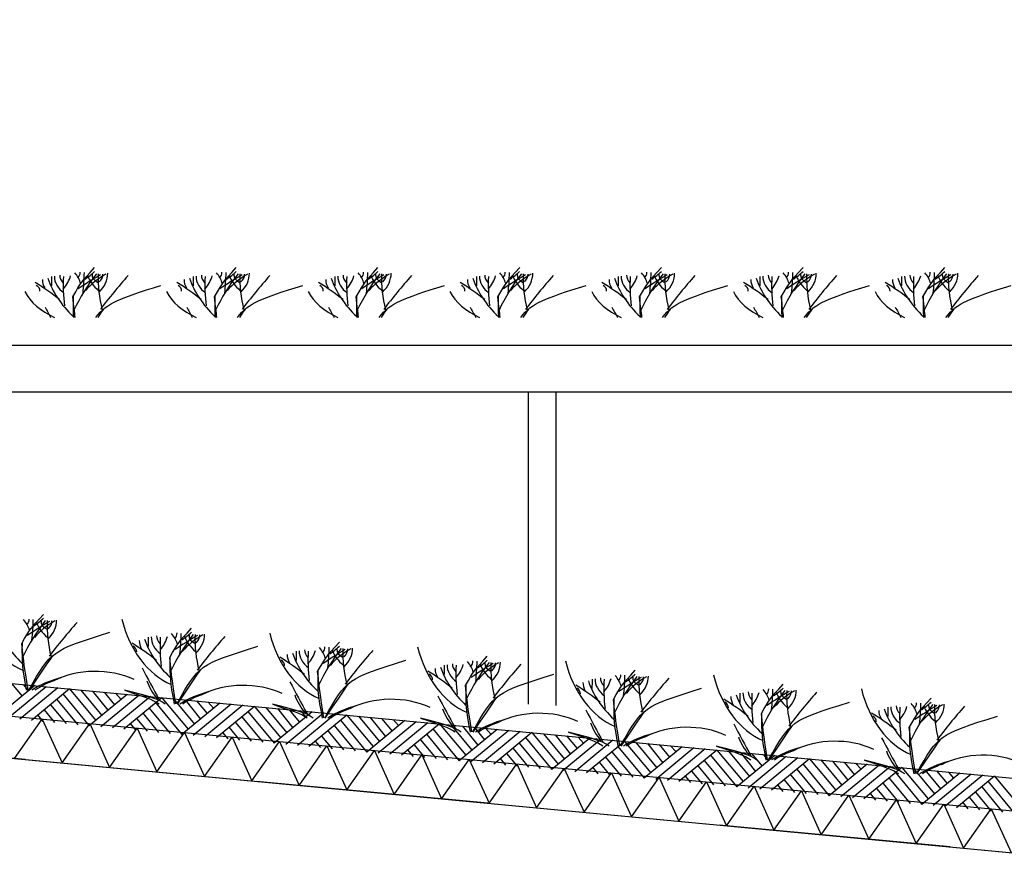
# Model space of a CAD drawing. Extents: x -19795 to 103381, y 127200 to 154480.
# Tile 55 of 76: x 64538 to 66658, y 140902 to 142707. Entities that reach past the tile are written whole.
import ezdxf

# ---------------------------------------------------------------- set-up
doc = ezdxf.new("R2010")
doc.units = 0
doc.header["$LTSCALE"] = 1000
doc.header["$MEASUREMENT"] = 0
doc.linetypes.add('DASHDOT', pattern=[1, 0.5, -0.25, 0, -0.25])
doc.layers.add('B02', color=7, linetype='CONTINUOUS')
doc.layers.add('B03', color=7, linetype='CONTINUOUS')

msp = doc.modelspace()

# ---------------------------------------------------------------- linework, layer by layer
at = {"layer": 'B02', "color": 5, "linetype": 'DASHDOT'}
msp.add_line((103381, 137447.3), (-17123, 148828), dxfattribs=at)
at = {"layer": 'B03', "color": 1, "linetype": 'Continuous'}
for p, q in [((65632.5, 141906), (65632.5, 141234)), ((65692.5, 141906), (65692.5, 141231))]:
    msp.add_line(p, q, dxfattribs=at)
at = {"layer": 'B03', "color": 5, "linetype": 'Continuous'}
for p, q in [((64570.4, 141273.5), (64488.7, 141205.9)), ((64595.3, 141271.2), (64513.5, 141203.5)), ((64520.6, 141278.2), (64543.1, 141251)), ((64620.2, 141268.8), (64538.4, 141201.2)), ((64545.5, 141275.9), (64557.3, 141262.7)), ((64645, 141266.5), (64563.3, 141198.8)), ((64645, 141266.5), (64701.9, 141198.8)), ((64669.9, 141264.1), (64715, 141209.6)), ((64617.8, 141243.9), (64662.9, 141189.4)), ((64631, 141255.7), (64687.8, 141187.1)), ((64769.5, 141254.7), (64687.8, 141187.1)), ((64694.8, 141261.8), (64728.1, 141220.5)), ((64794.4, 141252.4), (64712.7, 141184.7)), ((64719.7, 141259.4), (64742.2, 141232.2)), ((64819.3, 141250), (64737.5, 141182.4)), ((64744.6, 141257.1), (64756.4, 141243.9)), ((64844.2, 141247.6), (64762.4, 141180)), ((64844.2, 141247.6), (64901, 141180)), ((64869, 141245.3), (64914.1, 141190.8)), ((64893.9, 141243), (64927.2, 141201.6)), ((64590.6, 141221.4), (64613.1, 141194.1)), ((64604.6, 141232.1), (64638, 141191.8)), ((64816.9, 141225.1), (64862, 141170.6)), ((64830.1, 141236.9), (64886.9, 141168.3)), ((64968.6, 141235.9), (64886.9, 141168.3)), ((64993.5, 141233.5), (64911.8, 141165.9)), ((64918.8, 141240.6), (64941.4, 141213.4)), ((65018.4, 141231.2), (64936.7, 141163.6)), ((64943.7, 141238.2), (64955.5, 141225.1)), ((65043.3, 141228.9), (64961.5, 141161.2)), ((65043.3, 141228.9), (65100.2, 141161.2)), ((65068.2, 141226.5), (65113.2, 141172)), ((65093, 141224.1), (65126.3, 141182.8)), ((65117.9, 141221.8), (65140.5, 141194.6)), ((64576.5, 141210.7), (64588.2, 141196.5)), ((64789.7, 141202.6), (64812.2, 141175.3)), ((64803.7, 141213.3), (64837.1, 141173)), ((65016, 141206.3), (65061.1, 141151.8)), ((65029.2, 141218.1), (65086, 141149.5)), ((65167.7, 141217.1), (65086, 141149.5)), ((65192.6, 141214.7), (65110.9, 141147.1)), ((65217.5, 141212.4), (65135.8, 141144.8)), ((65142.8, 141219.4), (65154.6, 141206.3)), ((65242.4, 141210), (65160.7, 141142.4)), ((65242.4, 141210), (65299.3, 141142.4)), ((65267.3, 141207.7), (65312.3, 141153.2)), ((65292.2, 141205.3), (65325.4, 141164)), ((65317, 141203), (65339.6, 141175.8)), ((65341.9, 141200.6), (65353.8, 141187.5)), ((64775.6, 141191.9), (64787.3, 141177.7)), ((64988.8, 141183.8), (65011.3, 141156.5)), ((65002.8, 141194.5), (65036.2, 141154.2)), ((65215.1, 141187.5), (65260.2, 141133)), ((65228.3, 141199.3), (65285.1, 141130.7)), ((65366.8, 141198.3), (65285.1, 141130.7)), ((65391.7, 141195.9), (65310, 141128.3)), ((65416.6, 141193.6), (65334.9, 141126)), ((65441.5, 141191.2), (65359.8, 141123.6)), ((65427.4, 141180.5), (65484.2, 141111.9)), ((65441.5, 141191.2), (65498.4, 141123.6)), ((65466.4, 141188.9), (65511.5, 141134.4)), ((65565.9, 141179.5), (65484.2, 141111.9)), ((65491.3, 141186.5), (65524.5, 141145.2)), ((65516.2, 141184.2), (65538.7, 141157)), ((65541.1, 141181.8), (65552.9, 141168.7)), ((64974.7, 141173), (64986.4, 141158.9)), ((65187.9, 141165), (65210.4, 141137.7)), ((65202, 141175.7), (65235.3, 141135.4)), ((65414.2, 141168.7), (65459.3, 141114.2)), ((65590.8, 141177.1), (65509.1, 141109.5)), ((65615.7, 141174.8), (65534, 141107.2)), ((65640.6, 141172.4), (65558.9, 141104.8)), ((65626.5, 141161.7), (65683.3, 141093.1)), ((65640.6, 141172.4), (65697.5, 141104.8)), ((65665.5, 141170.1), (65710.6, 141115.6)), ((65765.1, 141160.7), (65683.3, 141093.1)), ((65690.4, 141167.7), (65723.6, 141126.4)), ((65789.9, 141158.3), (65708.2, 141090.7)), ((65715.3, 141165.4), (65737.8, 141138.1)), ((65740.2, 141163), (65752, 141149.9)), ((65173.8, 141154.2), (65185.6, 141140.1)), ((65387, 141146.2), (65409.6, 141118.9)), ((65401.1, 141156.9), (65434.4, 141116.6)), ((65600.2, 141138.1), (65633.6, 141097.8)), ((65613.4, 141149.9), (65658.4, 141095.4)), ((65814.8, 141156), (65733.1, 141088.4)), ((65839.7, 141153.6), (65758, 141086)), ((65825.6, 141142.9), (65882.4, 141074.3)), ((65839.7, 141153.6), (65896.6, 141086)), ((65864.6, 141151.3), (65909.7, 141096.8)), ((65964.2, 141141.9), (65882.4, 141074.3)), ((65889.5, 141148.9), (65922.8, 141107.6)), ((65989.1, 141139.5), (65907.3, 141071.9)), ((65914.4, 141146.6), (65936.9, 141119.3)), ((66013.9, 141137.2), (65932.2, 141069.6)), ((65939.3, 141144.2), (65951.1, 141131.1)), ((65372.9, 141135.4), (65384.7, 141121.3)), ((65572.1, 141116.6), (65583.8, 141102.5)), ((65586.1, 141127.4), (65608.7, 141100.1)), ((65799.3, 141119.3), (65832.7, 141079)), ((65812.5, 141131.1), (65857.6, 141076.6)), ((66038.8, 141134.8), (65957.1, 141067.2)), ((66024.8, 141124.1), (66081.6, 141055.5)), ((66038.8, 141134.8), (66095.7, 141067.2)), ((66063.7, 141132.5), (66108.8, 141078)), ((66163.3, 141123.1), (66081.6, 141055.5)), ((66088.6, 141130.1), (66121.9, 141088.8)), ((66188.2, 141120.7), (66106.4, 141053.1)), ((66113.5, 141127.8), (66136, 141100.5)), ((66213.1, 141118.4), (66131.3, 141050.8)), ((66138.4, 141125.4), (66150.2, 141112.2)), ((66237.9, 141116), (66156.2, 141048.4)), ((66237.9, 141116), (66294.8, 141048.4)), ((65771.2, 141097.8), (65782.9, 141083.7)), ((65785.2, 141108.5), (65807.8, 141081.3)), ((65998.4, 141100.5), (66031.8, 141060.1)), ((66011.6, 141112.3), (66056.7, 141057.8)), ((66223.9, 141105.3), (66280.7, 141036.6)), ((66262.8, 141113.7), (66307.9, 141059.2)), ((66362.4, 141104.3), (66280.7, 141036.6)), ((66287.7, 141111.3), (66321, 141070)), ((66387.3, 141101.9), (66305.6, 141034.3)), ((66312.6, 141109), (66335.1, 141081.7)), ((66412.2, 141099.6), (66330.4, 141032)), ((66337.5, 141106.6), (66349.3, 141093.5)), ((66437.1, 141097.2), (66355.3, 141029.6)), ((66437.1, 141097.2), (66493.9, 141029.6)), ((66461.9, 141094.9), (66507, 141040.4)), ((65970.3, 141079), (65982, 141064.9)), ((65984.4, 141089.8), (66006.9, 141062.5)), ((66197.5, 141081.7), (66230.9, 141041.4)), ((66210.7, 141093.5), (66255.8, 141039)), ((66409.8, 141074.7), (66454.9, 141020.2)), ((66423, 141086.5), (66479.8, 141017.8)), ((66561.5, 141085.5), (66479.8, 141017.8)), ((66486.8, 141092.5), (66520.1, 141051.2)), ((66586.4, 141083.1), (66504.7, 141015.5)), ((66511.7, 141090.2), (66534.3, 141062.9)), ((66611.3, 141080.8), (66529.6, 141013.1)), ((66536.6, 141087.8), (66548.4, 141074.6)), ((66636.2, 141078.4), (66554.4, 141010.8)), ((66636.2, 141078.4), (66693.1, 141010.8)), ((66169.4, 141060.2), (66181.1, 141046)), ((66183.5, 141070.9), (66206, 141043.7)), ((66382.6, 141052.1), (66405.1, 141024.9)), ((66396.6, 141062.9), (66430, 141022.5)), ((66608.9, 141055.9), (66654, 141001.4)), ((66622.1, 141067.7), (66678.9, 140999)), ((66368.5, 141041.4), (66380.2, 141027.2)), ((66581.7, 141033.3), (66604.2, 141006.1)), ((66595.8, 141044), (66629.1, 141003.7)), ((66567.6, 141022.6), (66579.3, 141008.4))]:
    msp.add_line(p, q, dxfattribs=at)
at = {"layer": 'B03', "color": 7, "linetype": 'Continuous'}
msp.add_lwpolyline([(8718.9, 146548.3), (85764.1, 139271.9), (85852.5, 139262.1)], dxfattribs=at)
at = {"layer": 'B03', "color": 1, "linetype": 'Continuous'}
for points in [[(8764.1, 146473.7), (85771.7, 139200.8), (85852.5, 139191.7)], [(8755.6, 146384.1), (85762.5, 139111.2), (85852.5, 139101.2)], [(58552.5, 142006), (72902.5, 142006), (72952.5, 142006), (72952.5, 141906)], [(58552.5, 141906), (72902.5, 141906), (72952.5, 141906)]]:
    msp.add_lwpolyline(points, dxfattribs=at)
at = {"layer": 'B03', "color": 2, "linetype": 'Continuous'}
msp.add_lwpolyline([(56437.5, 141880.8), (85762.5, 139111.2), (85762.5, 138830), (56437.9, 141599.5)], close=True, dxfattribs=at)
at = {"layer": 'B03', "color": 5, "linetype": 'Continuous'}
for points in [[(64527, 141116.8), (64586.6, 141201.6), (64629.2, 141107.2)], [(64629.2, 141107.2), (64688.7, 141191.9), (64731.3, 141097.5)], [(64731.3, 141097.5), (64790.9, 141182.3), (64833.5, 141087.9)], [(64833.5, 141087.9), (64893, 141172.6), (64935.6, 141078.2)], [(64935.6, 141078.2), (64995.2, 141163), (65037.8, 141068.6)], [(65037.8, 141068.6), (65097.3, 141153.4), (65139.9, 141058.9)], [(65139.9, 141058.9), (65199.4, 141143.7), (65242.1, 141049.3)], [(65242.1, 141049.3), (65301.6, 141134.1), (65344.2, 141039.6)], [(65344.2, 141039.6), (65403.7, 141124.4), (65446.3, 141030)], [(65446.3, 141030), (65505.9, 141114.8), (65548.5, 141020.3)], [(65548.5, 141020.3), (65608, 141105.1), (65650.6, 141010.7)], [(65650.6, 141010.7), (65710.2, 141095.5), (65752.8, 141001)], [(65752.8, 141001), (65812.3, 141085.8), (65854.9, 140991.4)], [(65854.9, 140991.4), (65914.5, 141076.2), (65957.1, 140981.8)], [(65957.1, 140981.8), (66016.6, 141066.5), (66059.2, 140972.1)], [(66059.2, 140972.1), (66118.8, 141056.9), (66161.4, 140962.5)], [(66161.4, 140962.5), (66220.9, 141047.2), (66263.5, 140952.8)], [(66263.5, 140952.8), (66323, 141037.6), (66365.6, 140943.2)], [(66365.6, 140943.2), (66425.2, 141027.9), (66467.8, 140933.5)], [(66467.8, 140933.5), (66527.3, 141018.3), (66569.9, 140923.9)], [(66569.9, 140923.9), (66629.5, 141008.6), (66672.1, 140914.2)]]:
    msp.add_lwpolyline(points, dxfattribs=at)
for centre, major_axis, ratio, start_param, end_param in [((75538.9, 142111.1), (10932.7, 0), 0.660641, 3.135652, 3.138449), ((64695, 142154), (82.2, 0), 0.660641, 3.127227, 3.861374), ((64668.2, 142156.3), (43.9, 0), 0.660641, 3.11489, 3.740647), ((65503.6, 142135.4), (871.9, 0), 0.660641, 3.10941, 3.218759), ((64513.1, 142171.4), (136.6, 0), 0.660641, 5.766599, 6.106268), ((65399.2, 141927.2), (780.2, 0), 0.660641, 2.672959, 2.83724), ((64564.4, 142126.9), (106.3, 0), 0.660641, 0.168666, 0.523639), ((64636.2, 142162.4), (32.1, 0), 0.660641, 5.702662, 6.319964), ((65464.6, 141604.5), (1125.8, 0), 0.660641, 2.302834, 2.361653), ((63746.8, 142166.8), (930.5, 0), 0.660641, 6.203932, 6.276051), ((64550.3, 142233.7), (182, 0), 0.660641, 5.494245, 5.671447), ((64861.9, 142054.8), (209.9, 0), 0.660641, 2.289302, 2.622785), ((64813.1, 142177.3), (133, 0), 0.660641, 3.3755, 3.801171), ((64721.7, 142156.8), (27.8, 0), 0.660641, 3.052601, 4.146823), ((65338.4, 142151.1), (631.5, 0), 0.660641, 3.120153, 3.307181), ((64620.6, 142160), (107, 0), 0.660641, 5.689062, 6.294216), ((64673.5, 142158.7), (43.8, 0), 0.660641, 5.674398, 6.301457), ((66379.4, 141532.8), (1864.2, 0), 0.660641, 2.611038, 2.678375), ((75843.9, 142111.1), (10932.7, 0), 0.660641, 3.135652, 3.138449), ((65000, 142154), (82.2, 0), 0.660641, 3.127227, 3.861374), ((64973.2, 142156.3), (43.9, 0), 0.660641, 3.11489, 3.740647), ((65808.6, 142135.4), (871.9, 0), 0.660641, 3.10941, 3.218759), ((64818.1, 142171.4), (136.6, 0), 0.660641, 5.766599, 6.106268), ((65704.2, 141927.2), (780.2, 0), 0.660641, 2.672959, 2.83724), ((64869.4, 142126.9), (106.3, 0), 0.660641, 0.168666, 0.523639), ((64941.2, 142162.4), (32.1, 0), 0.660641, 5.702662, 6.319964), ((65769.6, 141604.5), (1125.8, 0), 0.660641, 2.302834, 2.361653), ((64051.8, 142166.8), (930.5, 0), 0.660641, 6.203932, 6.276051), ((64855.3, 142233.7), (182, 0), 0.660641, 5.494245, 5.671447), ((65166.9, 142054.8), (209.9, 0), 0.660641, 2.289302, 2.622785), ((65118.1, 142177.3), (133, 0), 0.660641, 3.3755, 3.801171), ((65026.7, 142156.8), (27.8, 0), 0.660641, 3.052601, 4.146823), ((65643.4, 142151.1), (631.5, 0), 0.660641, 3.120153, 3.307181), ((64925.6, 142160), (107, 0), 0.660641, 5.689062, 6.294216), ((64978.5, 142158.7), (43.8, 0), 0.660641, 5.674398, 6.301457), ((66684.4, 141532.8), (1864.2, 0), 0.660641, 2.611038, 2.678375), ((76148.9, 142111.1), (10932.7, 0), 0.660641, 3.135652, 3.138449), ((65305, 142154), (82.2, 0), 0.660641, 3.127227, 3.861374), ((65278.2, 142156.3), (43.9, 0), 0.660641, 3.11489, 3.740647), ((66113.6, 142135.4), (871.9, 0), 0.660641, 3.10941, 3.218759), ((65123.1, 142171.4), (136.6, 0), 0.660641, 5.766599, 6.106268), ((66009.2, 141927.2), (780.2, 0), 0.660641, 2.672959, 2.83724), ((65174.4, 142126.9), (106.3, 0), 0.660641, 0.168666, 0.523639), ((65246.2, 142162.4), (32.1, 0), 0.660641, 5.702662, 6.319964), ((66074.6, 141604.5), (1125.8, 0), 0.660641, 2.302834, 2.361653), ((64356.8, 142166.8), (930.5, 0), 0.660641, 6.203932, 6.276051), ((65160.3, 142233.7), (182, 0), 0.660641, 5.494245, 5.671447), ((65471.9, 142054.8), (209.9, 0), 0.660641, 2.289302, 2.622785), ((65423.1, 142177.3), (133, 0), 0.660641, 3.3755, 3.801171), ((65331.7, 142156.8), (27.8, 0), 0.660641, 3.052601, 4.146823), ((65948.4, 142151.1), (631.5, 0), 0.660641, 3.120153, 3.307181), ((65230.6, 142160), (107, 0), 0.660641, 5.689062, 6.294216), ((65283.5, 142158.7), (43.8, 0), 0.660641, 5.674398, 6.301457), ((66989.4, 141532.8), (1864.2, 0), 0.660641, 2.611038, 2.678375), ((76453.9, 142111.1), (10932.7, 0), 0.660641, 3.135652, 3.138449), ((65610, 142154), (82.2, 0), 0.660641, 3.127227, 3.861374), ((65583.2, 142156.3), (43.9, 0), 0.660641, 3.11489, 3.740647), ((66418.6, 142135.4), (871.9, 0), 0.660641, 3.10941, 3.218759), ((65428.1, 142171.4), (136.6, 0), 0.660641, 5.766599, 6.106268), ((66314.2, 141927.2), (780.2, 0), 0.660641, 2.672959, 2.83724), ((65479.4, 142126.9), (106.3, 0), 0.660641, 0.168666, 0.523639), ((65551.2, 142162.4), (32.1, 0), 0.660641, 5.702662, 6.319964), ((66379.6, 141604.5), (1125.8, 0), 0.660641, 2.302834, 2.361653), ((64661.8, 142166.8), (930.5, 0), 0.660641, 6.203932, 6.276051), ((65465.3, 142233.7), (182, 0), 0.660641, 5.494245, 5.671447), ((65776.9, 142054.8), (209.9, 0), 0.660641, 2.289302, 2.622785), ((65728.1, 142177.3), (133, 0), 0.660641, 3.3755, 3.801171), ((65636.7, 142156.8), (27.8, 0), 0.660641, 3.052601, 4.146823), ((66253.4, 142151.1), (631.5, 0), 0.660641, 3.120153, 3.307181), ((65535.6, 142160), (107, 0), 0.660641, 5.689062, 6.294216), ((65588.5, 142158.7), (43.8, 0), 0.660641, 5.674398, 6.301457), ((67294.4, 141532.8), (1864.2, 0), 0.660641, 2.611038, 2.678375), ((76758.9, 142111.1), (10932.7, 0), 0.660641, 3.135652, 3.138449), ((65915, 142154), (82.2, 0), 0.660641, 3.127227, 3.861374), ((65888.2, 142156.3), (43.9, 0), 0.660641, 3.11489, 3.740647), ((66723.6, 142135.4), (871.9, 0), 0.660641, 3.10941, 3.218759), ((65733.1, 142171.4), (136.6, 0), 0.660641, 5.766599, 6.106268), ((66619.2, 141927.2), (780.2, 0), 0.660641, 2.672959, 2.83724), ((65784.4, 142126.9), (106.3, 0), 0.660641, 0.168666, 0.523639), ((65856.2, 142162.4), (32.1, 0), 0.660641, 5.702662, 6.319964), ((66684.6, 141604.5), (1125.8, 0), 0.660641, 2.302834, 2.361653), ((64966.8, 142166.8), (930.5, 0), 0.660641, 6.203932, 6.276051), ((65770.3, 142233.7), (182, 0), 0.660641, 5.494245, 5.671447), ((66081.9, 142054.8), (209.9, 0), 0.660641, 2.289302, 2.622785), ((66033.1, 142177.3), (133, 0), 0.660641, 3.3755, 3.801171), ((65941.7, 142156.8), (27.8, 0), 0.660641, 3.052601, 4.146823), ((66558.4, 142151.1), (631.5, 0), 0.660641, 3.120153, 3.307181), ((65840.6, 142160), (107, 0), 0.660641, 5.689062, 6.294216), ((65893.5, 142158.7), (43.8, 0), 0.660641, 5.674398, 6.301457), ((67599.4, 141532.8), (1864.2, 0), 0.660641, 2.611038, 2.678375), ((77063.9, 142111.1), (10932.7, 0), 0.660641, 3.135652, 3.138449), ((66220, 142154), (82.2, 0), 0.660641, 3.127227, 3.861374), ((66193.2, 142156.3), (43.9, 0), 0.660641, 3.11489, 3.740647), ((67028.6, 142135.4), (871.9, 0), 0.660641, 3.10941, 3.218759), ((66038.1, 142171.4), (136.6, 0), 0.660641, 5.766599, 6.106268), ((66924.2, 141927.2), (780.2, 0), 0.660641, 2.672959, 2.83724), ((66089.4, 142126.9), (106.3, 0), 0.660641, 0.168666, 0.523639), ((66161.2, 142162.4), (32.1, 0), 0.660641, 5.702662, 6.319964), ((66989.6, 141604.5), (1125.8, 0), 0.660641, 2.302834, 2.361653), ((65271.8, 142166.8), (930.5, 0), 0.660641, 6.203932, 6.276051), ((66075.3, 142233.7), (182, 0), 0.660641, 5.494245, 5.671447), ((66386.9, 142054.8), (209.9, 0), 0.660641, 2.289302, 2.622785), ((66338.1, 142177.3), (133, 0), 0.660641, 3.3755, 3.801171), ((66246.7, 142156.8), (27.8, 0), 0.660641, 3.052601, 4.146823), ((66863.4, 142151.1), (631.5, 0), 0.660641, 3.120153, 3.307181), ((66145.6, 142160), (107, 0), 0.660641, 5.689062, 6.294216), ((66198.5, 142158.7), (43.8, 0), 0.660641, 5.674398, 6.301457), ((67904.4, 141532.8), (1864.2, 0), 0.660641, 2.611038, 2.678375), ((77368.9, 142111.1), (10932.7, 0), 0.660641, 3.135652, 3.138449), ((66525, 142154), (82.2, 0), 0.660641, 3.127227, 3.861374), ((66498.2, 142156.3), (43.9, 0), 0.660641, 3.11489, 3.740647), ((67333.6, 142135.4), (871.9, 0), 0.660641, 3.10941, 3.218759), ((66343.1, 142171.4), (136.6, 0), 0.660641, 5.766599, 6.106268), ((67229.2, 141927.2), (780.2, 0), 0.660641, 2.672959, 2.83724), ((66394.4, 142126.9), (106.3, 0), 0.660641, 0.168666, 0.523639), ((66466.2, 142162.4), (32.1, 0), 0.660641, 5.702662, 6.319964), ((67294.6, 141604.5), (1125.8, 0), 0.660641, 2.302834, 2.361653), ((65576.8, 142166.8), (930.5, 0), 0.660641, 6.203932, 6.276051), ((66380.3, 142233.7), (182, 0), 0.660641, 5.494245, 5.671447), ((66691.9, 142054.8), (209.9, 0), 0.660641, 2.289302, 2.622785), ((66643.1, 142177.3), (133, 0), 0.660641, 3.3755, 3.801171), ((66551.7, 142156.8), (27.8, 0), 0.660641, 3.052601, 4.146823), ((67168.4, 142151.1), (631.5, 0), 0.660641, 3.120153, 3.307181), ((66450.6, 142160), (107, 0), 0.660641, 5.689062, 6.294216), ((66503.5, 142158.7), (43.8, 0), 0.660641, 5.674398, 6.301457), ((68209.4, 141532.8), (1864.2, 0), 0.660641, 2.611038, 2.678375), ((64231.2, 141892.9), (506.6, 0), 0.660641, 0.68343, 0.834515), ((64556.5, 142123), (25, 0), 0.660641, 6.250795, 7.087454), ((64653.1, 142146), (66.2, 0), 0.660641, 3.115421, 3.534564), ((64940.2, 142200.2), (349.9, 0), 0.660641, 3.359516, 3.751905), ((64536.2, 141892.9), (506.6, 0), 0.660641, 0.68343, 0.834515), ((64861.5, 142123), (25, 0), 0.660641, 6.250795, 7.087454), ((64958.1, 142146), (66.2, 0), 0.660641, 3.115421, 3.534564), ((65245.2, 142200.2), (349.9, 0), 0.660641, 3.359516, 3.751905), ((64841.2, 141892.9), (506.6, 0), 0.660641, 0.68343, 0.834515), ((65166.5, 142123), (25, 0), 0.660641, 6.250795, 7.087454), ((65263.1, 142146), (66.2, 0), 0.660641, 3.115421, 3.534564), ((65550.2, 142200.2), (349.9, 0), 0.660641, 3.359516, 3.751905), ((65146.2, 141892.9), (506.6, 0), 0.660641, 0.68343, 0.834515), ((65471.5, 142123), (25, 0), 0.660641, 6.250795, 7.087454), ((65568.1, 142146), (66.2, 0), 0.660641, 3.115421, 3.534564), ((65855.2, 142200.2), (349.9, 0), 0.660641, 3.359516, 3.751905), ((65451.2, 141892.9), (506.6, 0), 0.660641, 0.68343, 0.834515), ((65776.5, 142123), (25, 0), 0.660641, 6.250795, 7.087454), ((65873.1, 142146), (66.2, 0), 0.660641, 3.115421, 3.534564), ((66160.2, 142200.2), (349.9, 0), 0.660641, 3.359516, 3.751905), ((65756.2, 141892.9), (506.6, 0), 0.660641, 0.68343, 0.834515), ((66081.5, 142123), (25, 0), 0.660641, 6.250795, 7.087454), ((66178.1, 142146), (66.2, 0), 0.660641, 3.115421, 3.534564), ((66465.2, 142200.2), (349.9, 0), 0.660641, 3.359516, 3.751905), ((66061.2, 141892.9), (506.6, 0), 0.660641, 0.68343, 0.834515), ((66386.5, 142123), (25, 0), 0.660641, 6.250795, 7.087454), ((66483.1, 142146), (66.2, 0), 0.660641, 3.115421, 3.534564), ((66770.2, 142200.2), (349.9, 0), 0.660641, 3.359516, 3.751905), ((64706.1, 142156.2), (165.3, 0), 0.660641, 3.464037, 4.113605), ((65011.1, 142156.2), (165.3, 0), 0.660641, 3.464037, 4.113605), ((65316.1, 142156.2), (165.3, 0), 0.660641, 3.464037, 4.113605), ((65621.1, 142156.2), (165.3, 0), 0.660641, 3.464037, 4.113605), ((65926.1, 142156.2), (165.3, 0), 0.660641, 3.464037, 4.113605), ((66231.1, 142156.2), (165.3, 0), 0.660641, 3.464037, 4.113605), ((66536.1, 142156.2), (165.3, 0), 0.660641, 3.464037, 4.113605), ((73621.1, 144174.6), (9564.7, 0), 0.660641, 3.478125, 3.481827), ((73926.1, 144174.6), (9564.7, 0), 0.660641, 3.478125, 3.481827), ((74231.1, 144174.6), (9564.7, 0), 0.660641, 3.478125, 3.481827), ((74536.1, 144174.6), (9564.7, 0), 0.660641, 3.478125, 3.481827), ((74841.1, 144174.6), (9564.7, 0), 0.660641, 3.478125, 3.481827), ((75146.1, 144174.6), (9564.7, 0), 0.660641, 3.478125, 3.481827), ((75451.1, 144174.6), (9564.7, 0), 0.660641, 3.478125, 3.481827), ((64596.2, 141517.3), (0, 221.9), 0.744818, 1.89324, 2.833024), ((65289.3, 141180.9), (780.2, 0), 0.660641, 2.672959, 2.83724), ((64454.4, 141380.6), (106.3, 0), 0.660641, 0.168666, 0.523639), ((64526.3, 141416.1), (32.1, 0), 0.660641, 5.702662, 6.319964), ((63636.9, 141420.5), (930.5, 0), 0.660641, 6.203932, 6.276051), ((64440.4, 141487.5), (182, 0), 0.660641, 5.494245, 5.671447), ((64752, 141308.5), (209.9, 0), 0.660641, 2.289302, 2.622785), ((64611.8, 141410.6), (27.8, 0), 0.660641, 3.052601, 4.146823), ((65228.4, 141404.8), (631.5, 0), 0.660641, 3.120153, 3.307181), ((64510.6, 141413.7), (107, 0), 0.660641, 5.689062, 6.294216), ((64563.6, 141412.4), (43.8, 0), 0.660641, 5.674398, 6.301457), ((64914.6, 141487.2), (0, 221.9), 0.744818, 1.89324, 2.833024), ((64830.2, 141453.9), (349.9, 0), 0.660641, 3.359516, 3.751905), ((65354.6, 140858.2), (1125.8, 0), 0.660641, 2.302834, 2.361653), ((64703.1, 141431), (133, 0), 0.660641, 3.3755, 3.801171), ((66269.5, 140786.5), (1864.2, 0), 0.660641, 2.611038, 2.678375), ((64861.6, 141369.6), (66.2, 0), 0.660641, 3.115421, 3.534564), ((65148.6, 141423.8), (349.9, 0), 0.660641, 3.359516, 3.751905), ((75747.3, 141334.8), (10932.7, 0), 0.660641, 3.135652, 3.138449), ((64903.4, 141377.7), (82.2, 0), 0.660641, 3.127227, 3.861374), ((64876.7, 141380), (43.9, 0), 0.660641, 3.11489, 3.740647), ((65712, 141359.1), (871.9, 0), 0.660641, 3.10941, 3.218759), ((64721.6, 141395), (136.6, 0), 0.660641, 5.766599, 6.106268), ((65607.7, 141150.8), (780.2, 0), 0.660641, 2.672959, 2.83724), ((64772.8, 141350.6), (106.3, 0), 0.660641, 0.168666, 0.523639), ((64844.7, 141386.1), (32.1, 0), 0.660641, 5.702662, 6.319964), ((65673, 140828.1), (1125.8, 0), 0.660641, 2.302834, 2.361653), ((63955.3, 141390.4), (930.5, 0), 0.660641, 6.203932, 6.276051), ((64758.8, 141457.4), (182, 0), 0.660641, 5.494245, 5.671447), ((65070.4, 141278.4), (209.9, 0), 0.660641, 2.289302, 2.622785), ((65021.6, 141401), (133, 0), 0.660641, 3.3755, 3.801171), ((64930.2, 141380.5), (27.8, 0), 0.660641, 3.052601, 4.146823), ((65546.8, 141374.7), (631.5, 0), 0.660641, 3.120153, 3.307181), ((64829.1, 141383.6), (107, 0), 0.660641, 5.689062, 6.294216), ((64882, 141382.3), (43.8, 0), 0.660641, 5.674398, 6.301457), ((66587.9, 140756.4), (1864.2, 0), 0.660641, 2.611038, 2.678375), ((65233, 141457.1), (0, 221.9), 0.744818, 1.89324, 2.833024), ((64439.7, 141116.6), (506.6, 0), 0.660641, 0.68343, 0.834515), ((64765, 141346.7), (25, 0), 0.660641, 6.250795, 7.087454), ((65221.8, 141347.6), (82.2, 0), 0.660641, 3.127227, 3.861374), ((65195.1, 141349.9), (43.9, 0), 0.660641, 3.11489, 3.740647), ((65040, 141364.9), (136.6, 0), 0.660641, 5.766599, 6.106268), ((65926.1, 141120.8), (780.2, 0), 0.660641, 2.672959, 2.83724), ((65091.2, 141320.5), (106.3, 0), 0.660641, 0.168666, 0.523639), ((65163.1, 141356), (32.1, 0), 0.660641, 5.702662, 6.319964), ((65991.4, 140798), (1125.8, 0), 0.660641, 2.302834, 2.361653), ((64273.7, 141360.4), (930.5, 0), 0.660641, 6.203932, 6.276051), ((65077.2, 141427.3), (182, 0), 0.660641, 5.494245, 5.671447), ((65388.8, 141248.4), (209.9, 0), 0.660641, 2.289302, 2.622785), ((65340, 141370.9), (133, 0), 0.660641, 3.3755, 3.801171), ((65248.6, 141350.4), (27.8, 0), 0.660641, 3.052601, 4.146823), ((65865.2, 141344.6), (631.5, 0), 0.660641, 3.120153, 3.307181), ((65147.5, 141353.5), (107, 0), 0.660641, 5.689062, 6.294216), ((65200.4, 141352.2), (43.8, 0), 0.660641, 5.674398, 6.301457), ((66906.3, 140726.3), (1864.2, 0), 0.660641, 2.611038, 2.678375), ((65551.4, 141427), (0, 221.9), 0.744818, 1.89324, 2.833024), ((64758.1, 141086.5), (506.6, 0), 0.660641, 0.68343, 0.834515), ((65083.4, 141316.6), (25, 0), 0.660641, 6.250795, 7.087454), ((65180, 141339.5), (66.2, 0), 0.660641, 3.115421, 3.534564), ((65467, 141393.7), (349.9, 0), 0.660641, 3.359516, 3.751905), ((76065.8, 141304.7), (10932.7, 0), 0.660641, 3.135652, 3.138449), ((66030.5, 141329), (871.9, 0), 0.660641, 3.10941, 3.218759), ((65395.6, 141397.2), (182, 0), 0.660641, 5.494245, 5.671447), ((64700.7, 141208.7), (144.6, 0), 0.660641, 0.95331, 2.235111), ((73829.6, 143398.3), (9564.7, 0), 0.660641, 3.478125, 3.489628), ((65498.4, 141309.4), (66.2, 0), 0.660641, 3.115421, 3.534564), ((65785.5, 141363.6), (349.9, 0), 0.660641, 3.359516, 3.751905), ((76384.2, 141274.6), (10932.7, 0), 0.660641, 3.135652, 3.138449), ((65540.3, 141317.5), (82.2, 0), 0.660641, 3.127227, 3.861374), ((65513.5, 141319.8), (43.9, 0), 0.660641, 3.11489, 3.740647), ((66348.9, 141298.9), (871.9, 0), 0.660641, 3.10941, 3.218759), ((65358.4, 141334.9), (136.6, 0), 0.660641, 5.766599, 6.106268), ((66244.5, 141090.7), (780.2, 0), 0.660641, 2.672959, 2.83724), ((65409.7, 141290.4), (106.3, 0), 0.660641, 0.168666, 0.523639), ((65481.5, 141325.9), (32.1, 0), 0.660641, 5.702662, 6.319964), ((66309.9, 140768), (1125.8, 0), 0.660641, 2.302834, 2.361653), ((64592.1, 141330.3), (930.5, 0), 0.660641, 6.203932, 6.276051), ((65707.2, 141218.3), (209.9, 0), 0.660641, 2.289302, 2.622785), ((65658.4, 141340.8), (133, 0), 0.660641, 3.3755, 3.801171), ((65567, 141320.3), (27.8, 0), 0.660641, 3.052601, 4.146823), ((66183.6, 141314.5), (631.5, 0), 0.660641, 3.120153, 3.307181), ((65465.9, 141323.4), (107, 0), 0.660641, 5.689062, 6.294216), ((65518.8, 141322.1), (43.8, 0), 0.660641, 5.674398, 6.301457), ((67224.7, 140696.2), (1864.2, 0), 0.660641, 2.611038, 2.678375), ((65869.8, 141396.9), (0, 221.9), 0.744818, 1.89324, 2.833024), ((64708.6, 141162.5), (210.8, 0), 0.660641, 1.96762, 2.325094), ((64699.3, 141178.9), (181.9, 0), 0.660641, 2.065597, 2.35593), ((65076.5, 141056.4), (506.6, 0), 0.660641, 0.68343, 0.834515), ((65401.8, 141286.5), (25, 0), 0.660641, 6.250795, 7.087454), ((76702.6, 141244.5), (10932.7, 0), 0.660641, 3.135652, 3.138449), ((65858.7, 141287.4), (82.2, 0), 0.660641, 3.127227, 3.861374), ((65831.9, 141289.7), (43.9, 0), 0.660641, 3.11489, 3.740647), ((66667.3, 141268.8), (871.9, 0), 0.660641, 3.10941, 3.218759), ((65676.8, 141304.8), (136.6, 0), 0.660641, 5.766599, 6.106268), ((66562.9, 141060.6), (780.2, 0), 0.660641, 2.672959, 2.83724), ((65728.1, 141260.3), (106.3, 0), 0.660641, 0.168666, 0.523639), ((65799.9, 141295.8), (32.1, 0), 0.660641, 5.702662, 6.319964), ((66628.3, 140737.9), (1125.8, 0), 0.660641, 2.302834, 2.361653), ((64910.5, 141300.2), (930.5, 0), 0.660641, 6.203932, 6.276051), ((65714, 141367.1), (182, 0), 0.660641, 5.494245, 5.671447), ((66025.6, 141188.2), (209.9, 0), 0.660641, 2.289302, 2.622785), ((65976.8, 141310.7), (133, 0), 0.660641, 3.3755, 3.801171), ((65885.4, 141290.2), (27.8, 0), 0.660641, 3.052601, 4.146823), ((66502.1, 141284.5), (631.5, 0), 0.660641, 3.120153, 3.307181), ((65784.3, 141293.4), (107, 0), 0.660641, 5.689062, 6.294216), ((65837.2, 141292.1), (43.8, 0), 0.660641, 5.674398, 6.301457), ((67543.1, 140666.2), (1864.2, 0), 0.660641, 2.611038, 2.678375), ((66188.2, 141366.9), (0, 221.9), 0.744818, 1.89324, 2.833024), ((65034, 141318.5), (228.6, 0), 0.660641, 3.374473, 3.651764), ((65019.2, 141178.6), (144.6, 0), 0.660641, 0.95331, 2.235111), ((74148, 143368.2), (9564.7, 0), 0.660641, 3.478125, 3.489628), ((65394.9, 141026.3), (506.6, 0), 0.660641, 0.68343, 0.834515), ((65720.2, 141256.4), (25, 0), 0.660641, 6.250795, 7.087454), ((65816.8, 141279.4), (66.2, 0), 0.660641, 3.115421, 3.534564), ((66103.9, 141333.6), (349.9, 0), 0.660641, 3.359516, 3.751905), ((66881.3, 141030.5), (780.2, 0), 0.660641, 2.672959, 2.83724), ((66046.5, 141230.2), (106.3, 0), 0.660641, 0.168666, 0.523639), ((66118.3, 141265.7), (32.1, 0), 0.660641, 5.702662, 6.319964), ((65228.9, 141270.1), (930.5, 0), 0.660641, 6.203932, 6.276051), ((66032.4, 141337.1), (182, 0), 0.660641, 5.494245, 5.671447), ((66820.5, 141254.4), (631.5, 0), 0.660641, 3.120153, 3.307181), ((66102.7, 141263.3), (107, 0), 0.660641, 5.689062, 6.294216), ((66506.6, 141336.8), (0, 221.9), 0.744818, 1.89324, 2.833024), ((65027, 141132.4), (210.8, 0), 0.660641, 1.96762, 2.325094), ((65017.7, 141148.9), (181.9, 0), 0.660641, 2.065597, 2.35593), ((65352.4, 141288.4), (228.6, 0), 0.660641, 3.374473, 3.651764), ((65337.6, 141148.6), (144.6, 0), 0.660641, 0.95331, 2.235111), ((74466.4, 143338.1), (9564.7, 0), 0.660641, 3.478125, 3.489628), ((65713.3, 140996.2), (506.6, 0), 0.660641, 0.68343, 0.834515), ((66135.2, 141249.3), (66.2, 0), 0.660641, 3.115421, 3.534564), ((66422.3, 141303.5), (349.9, 0), 0.660641, 3.359516, 3.751905), ((77021, 141214.5), (10932.7, 0), 0.660641, 3.135652, 3.138449), ((66177.1, 141257.3), (82.2, 0), 0.660641, 3.127227, 3.861374), ((66150.4, 141259.6), (43.9, 0), 0.660641, 3.11489, 3.740647), ((66985.7, 141238.8), (871.9, 0), 0.660641, 3.10941, 3.218759), ((65995.2, 141274.7), (136.6, 0), 0.660641, 5.766599, 6.106268), ((66946.7, 140707.8), (1125.8, 0), 0.660641, 2.302834, 2.361653), ((66344, 141158.1), (209.9, 0), 0.660641, 2.289302, 2.622785), ((66295.2, 141280.6), (133, 0), 0.660641, 3.3755, 3.801171), ((66203.8, 141260.2), (27.8, 0), 0.660641, 3.052601, 4.146823), ((66155.6, 141262), (43.8, 0), 0.660641, 5.674398, 6.301457), ((67861.5, 140636.1), (1864.2, 0), 0.660641, 2.611038, 2.678375), ((65345.4, 141102.3), (210.8, 0), 0.660641, 1.96762, 2.325094), ((65336.1, 141118.8), (181.9, 0), 0.660641, 2.065597, 2.35593), ((65670.8, 141258.4), (228.6, 0), 0.660641, 3.374473, 3.651764), ((65656, 141118.5), (144.6, 0), 0.660641, 0.95331, 2.235111), ((74784.8, 143308), (9564.7, 0), 0.660641, 3.478125, 3.489628), ((66038.6, 141226.3), (25, 0), 0.660641, 6.250795, 7.087454), ((66740.7, 141273.4), (349.9, 0), 0.660641, 3.359516, 3.751905), ((77339.4, 141184.4), (10932.7, 0), 0.660641, 3.135652, 3.138449), ((66495.5, 141227.3), (82.2, 0), 0.660641, 3.127227, 3.861374), ((66468.8, 141229.6), (43.9, 0), 0.660641, 3.11489, 3.740647), ((67304.1, 141208.7), (871.9, 0), 0.660641, 3.10941, 3.218759), ((66313.6, 141244.6), (136.6, 0), 0.660641, 5.766599, 6.106268), ((67199.7, 141000.4), (780.2, 0), 0.660641, 2.672959, 2.83724), ((66364.9, 141200.2), (106.3, 0), 0.660641, 0.168666, 0.523639), ((66436.7, 141235.7), (32.1, 0), 0.660641, 5.702662, 6.319964), ((67265.1, 140677.7), (1125.8, 0), 0.660641, 2.302834, 2.361653), ((65547.3, 141240), (930.5, 0), 0.660641, 6.203932, 6.276051), ((66350.8, 141307), (182, 0), 0.660641, 5.494245, 5.671447), ((66662.4, 141128), (209.9, 0), 0.660641, 2.289302, 2.622785), ((66613.6, 141250.6), (133, 0), 0.660641, 3.3755, 3.801171), ((66522.2, 141230.1), (27.8, 0), 0.660641, 3.052601, 4.146823), ((67138.9, 141224.3), (631.5, 0), 0.660641, 3.120153, 3.307181), ((66421.1, 141233.2), (107, 0), 0.660641, 5.689062, 6.294216), ((66474, 141231.9), (43.8, 0), 0.660641, 5.674398, 6.301457), ((68179.9, 140606), (1864.2, 0), 0.660641, 2.611038, 2.678375), ((65663.8, 141072.2), (210.8, 0), 0.660641, 1.96762, 2.325094), ((66031.7, 140966.2), (506.6, 0), 0.660641, 0.68343, 0.834515), ((66357, 141196.3), (25, 0), 0.660641, 6.250795, 7.087454), ((66453.6, 141219.2), (66.2, 0), 0.660641, 3.115421, 3.534564), ((65654.5, 141088.7), (181.9, 0), 0.660641, 2.065597, 2.35593), ((65989.2, 141228.3), (228.6, 0), 0.660641, 3.374473, 3.651764), ((65974.4, 141088.4), (144.6, 0), 0.660641, 0.95331, 2.235111), ((75103.2, 143277.9), (9564.7, 0), 0.660641, 3.478125, 3.489628), ((65982.2, 141042.1), (210.8, 0), 0.660641, 1.96762, 2.325094), ((65972.9, 141058.6), (181.9, 0), 0.660641, 2.065597, 2.35593), ((66307.6, 141198.2), (228.6, 0), 0.660641, 3.374473, 3.651764), ((66292.8, 141058.3), (144.6, 0), 0.660641, 0.95331, 2.235111), ((75421.7, 143247.9), (9564.7, 0), 0.660641, 3.478125, 3.489628), ((66300.7, 141012.1), (210.8, 0), 0.660641, 1.96762, 2.325094), ((66291.3, 141028.5), (181.9, 0), 0.660641, 2.065597, 2.35593), ((66626.1, 141168.1), (228.6, 0), 0.660641, 3.374473, 3.651764), ((66611.2, 141028.2), (144.6, 0), 0.660641, 0.95331, 2.235111), ((66619.1, 140982), (210.8, 0), 0.660641, 1.96762, 2.325094), ((66609.8, 140998.5), (181.9, 0), 0.660641, 2.065597, 2.35593)]:
    msp.add_ellipse(centre, major_axis=major_axis, ratio=ratio, start_param=start_param, end_param=end_param, dxfattribs=at)
for points in [[(64652.5, 142110.4), (64670.8, 142142.2), (64670.8, 142142.2), (64699.3, 142173.2)], [(64957.5, 142110.4), (64975.8, 142142.2), (64975.8, 142142.2), (65004.3, 142173.2)], [(65262.5, 142110.4), (65280.8, 142142.2), (65280.8, 142142.2), (65309.3, 142173.2)], [(65567.5, 142110.4), (65585.8, 142142.2), (65585.8, 142142.2), (65614.3, 142173.2)], [(65872.5, 142110.4), (65890.8, 142142.2), (65890.8, 142142.2), (65919.3, 142173.2)], [(66177.5, 142110.4), (66195.8, 142142.2), (66195.8, 142142.2), (66224.3, 142173.2)], [(66482.5, 142110.4), (66500.8, 142142.2), (66500.8, 142142.2), (66529.3, 142173.2)], [(64701.8, 142066), (64726.2, 142098.1), (64752.3, 142106.3), (64842.2, 142134.8)], [(65006.8, 142066), (65031.2, 142098.1), (65057.3, 142106.3), (65147.2, 142134.8)], [(65311.8, 142066), (65336.2, 142098.1), (65362.3, 142106.3), (65452.2, 142134.8)], [(65616.8, 142066), (65641.2, 142098.1), (65667.3, 142106.3), (65757.2, 142134.8)], [(65921.8, 142066), (65946.2, 142098.1), (65972.3, 142106.3), (66062.2, 142134.8)], [(66226.8, 142066), (66251.2, 142098.1), (66277.3, 142106.3), (66367.2, 142134.8)], [(66531.8, 142066), (66556.2, 142098.1), (66582.3, 142106.3), (66672.2, 142134.8)], [(64654.3, 142066), (64653.5, 142077.6), (64653.6, 142089.9), (64653.8, 142112)], [(64959.3, 142066), (64958.5, 142077.6), (64958.6, 142089.9), (64958.8, 142112)], [(65264.3, 142066), (65263.5, 142077.6), (65263.6, 142089.9), (65263.8, 142112)], [(65569.4, 142066), (65568.5, 142077.6), (65568.6, 142089.9), (65568.8, 142112)], [(65874.4, 142066), (65873.5, 142077.6), (65873.6, 142089.9), (65873.8, 142112)], [(66179.4, 142066), (66178.5, 142077.6), (66178.6, 142089.9), (66178.8, 142112)], [(66484.4, 142066), (66483.5, 142077.6), (66483.6, 142089.9), (66483.8, 142112)], [(64657.5, 142066), (64656, 142077.7), (64654.8, 142089), (64652.5, 142110.4)], [(64962.5, 142066), (64961, 142077.7), (64959.8, 142089), (64957.5, 142110.4)], [(65267.5, 142066), (65266, 142077.7), (65264.8, 142089), (65262.5, 142110.4)], [(65572.5, 142066), (65571, 142077.7), (65569.8, 142089), (65567.5, 142110.4)], [(65877.5, 142066), (65876, 142077.7), (65874.8, 142089), (65872.5, 142110.4)], [(66182.5, 142066), (66181, 142077.7), (66179.8, 142089), (66177.5, 142110.4)], [(66487.5, 142066), (66486, 142077.7), (66484.8, 142089), (66482.5, 142110.4)], [(64706.8, 142066), (64717.2, 142081.3), (64717.8, 142082.1), (64719.3, 142083.8)], [(65011.8, 142066), (65022.2, 142081.3), (65022.8, 142082.1), (65024.3, 142083.8)], [(65316.8, 142066), (65327.2, 142081.3), (65327.8, 142082.1), (65329.3, 142083.8)], [(65621.8, 142066), (65632.2, 142081.3), (65632.9, 142082.1), (65634.3, 142083.8)], [(65926.8, 142066), (65937.2, 142081.3), (65937.9, 142082.1), (65939.3, 142083.8)], [(66231.8, 142066), (66242.2, 142081.3), (66242.9, 142082.1), (66244.3, 142083.8)], [(66536.8, 142066), (66547.2, 142081.3), (66547.9, 142082.1), (66549.3, 142083.8)], [(64542.5, 141364.1), (64560.8, 141395.9), (64560.8, 141395.9), (64589.4, 141426.9)], [(64860.9, 141334), (64879.2, 141365.9), (64879.2, 141365.9), (64907.8, 141396.9)], [(64558.6, 141265.4), (64605.6, 141348.4), (64605.6, 141348.4), (64732.3, 141388.5)], [(64556, 141264.6), (64547.4, 141319.1), (64547.4, 141319.1), (64542.5, 141364.1)], [(64553, 141263.9), (64543.5, 141316), (64543.5, 141316.7), (64543.8, 141365.7)], [(64877, 141235.3), (64924, 141318.4), (64924, 141318.4), (65050.7, 141358.4)], [(65179.3, 141304), (65197.6, 141335.8), (65197.6, 141335.8), (65226.2, 141366.8)], [(64559, 141263.9), (64606.8, 141334.5), (64606.9, 141334.6), (64609.4, 141337.5)], [(64874.4, 141234.6), (64865.8, 141289), (64865.8, 141289), (64860.9, 141334)], [(64871.4, 141233.9), (64861.9, 141285.9), (64861.9, 141286.6), (64862.2, 141335.6)], [(65195.4, 141205.3), (65242.4, 141288.3), (65242.4, 141288.3), (65369.1, 141328.4)], [(65497.8, 141273.9), (65516, 141305.7), (65516, 141305.7), (65544.6, 141336.7)], [(64877.4, 141233.9), (64925.2, 141304.4), (64925.3, 141304.5), (64927.8, 141307.5)], [(65816.2, 141243.8), (65834.4, 141275.6), (65834.4, 141275.6), (65863, 141306.6)], [(65192.8, 141204.5), (65184.2, 141258.9), (65184.2, 141258.9), (65179.3, 141304)], [(65189.8, 141203.8), (65180.3, 141255.8), (65180.3, 141256.5), (65180.6, 141305.5)], [(65513.8, 141175.2), (65560.8, 141258.2), (65560.8, 141258.2), (65687.5, 141298.3)], [(64851.4, 141233.9), (64834.3, 141245.5), (64822.9, 141248.4), (64763.7, 141263.6)], [(65195.8, 141203.8), (65243.6, 141274.3), (65243.7, 141274.4), (65246.2, 141277.4)], [(65511.2, 141174.4), (65502.6, 141228.8), (65502.6, 141228.8), (65497.8, 141273.9)], [(65508.2, 141173.7), (65498.7, 141225.7), (65498.7, 141226.5), (65499.1, 141275.4)], [(65832.2, 141145.1), (65879.2, 141228.1), (65879.2, 141228.1), (66005.9, 141268.2)], [(66134.6, 141213.7), (66152.9, 141245.5), (66152.9, 141245.5), (66181.4, 141276.5)], [(64838.3, 141233.9), (64822.7, 141243.8), (64810.9, 141247.7), (64765, 141262.8)], [(65514.2, 141173.7), (65562, 141244.2), (65562.1, 141244.4), (65564.6, 141247.3)], [(65829.7, 141144.3), (65821, 141198.7), (65821, 141198.7), (65816.2, 141243.8)], [(65826.6, 141143.6), (65817.1, 141195.6), (65817.1, 141196.4), (65817.5, 141245.4)], [(66453, 141183.6), (66471.3, 141215.5), (66471.3, 141215.5), (66499.9, 141246.5)], [(65169.8, 141203.8), (65152.8, 141215.4), (65141.3, 141218.3), (65082.1, 141233.5)], [(65156.8, 141203.8), (65141.1, 141213.7), (65129.3, 141217.6), (65083.4, 141232.7)], [(66150.6, 141115), (66197.7, 141198), (66197.7, 141198), (66324.4, 141238.1)], [(65488.2, 141173.7), (65471.2, 141185.3), (65459.7, 141188.2), (65400.5, 141203.4)], [(65475.2, 141173.7), (65459.5, 141183.6), (65447.7, 141187.5), (65401.8, 141202.7)], [(65832.6, 141143.6), (65880.4, 141214.1), (65880.6, 141214.3), (65883, 141217.2)], [(66148.1, 141114.2), (66139.4, 141168.7), (66139.4, 141168.7), (66134.6, 141213.7)], [(66145, 141113.5), (66135.5, 141165.6), (66135.5, 141166.3), (66135.9, 141215.3)], [(66469.1, 141084.9), (66516.1, 141168), (66516.1, 141168), (66642.8, 141208)], [(66151, 141113.5), (66198.9, 141184.1), (66199, 141184.2), (66201.4, 141187.1)], [(66466.5, 141084.2), (66457.8, 141138.6), (66457.8, 141138.6), (66453, 141183.6)], [(66463.4, 141083.5), (66453.9, 141135.5), (66453.9, 141136.2), (66454.3, 141185.2)], [(65806.6, 141143.6), (65789.6, 141155.2), (65778.1, 141158.2), (65718.9, 141173.4)], [(65793.6, 141143.6), (65777.9, 141153.6), (65766.1, 141157.5), (65720.2, 141172.6)], [(66125, 141113.5), (66108, 141125.1), (66096.5, 141128.1), (66037.4, 141143.3)], [(66112, 141113.5), (66096.3, 141123.5), (66084.5, 141127.4), (66038.6, 141142.5)], [(66469.4, 141083.5), (66517.3, 141154), (66517.4, 141154.1), (66519.9, 141157.1)], [(66443.4, 141083.5), (66426.4, 141095.1), (66414.9, 141098), (66355.8, 141113.2)], [(66430.4, 141083.5), (66414.7, 141093.4), (66402.9, 141097.3), (66357.1, 141112.4)]]:
    msp.add_open_spline(points, degree=3, dxfattribs=at)

doc.saveas('drawing.dxf')
